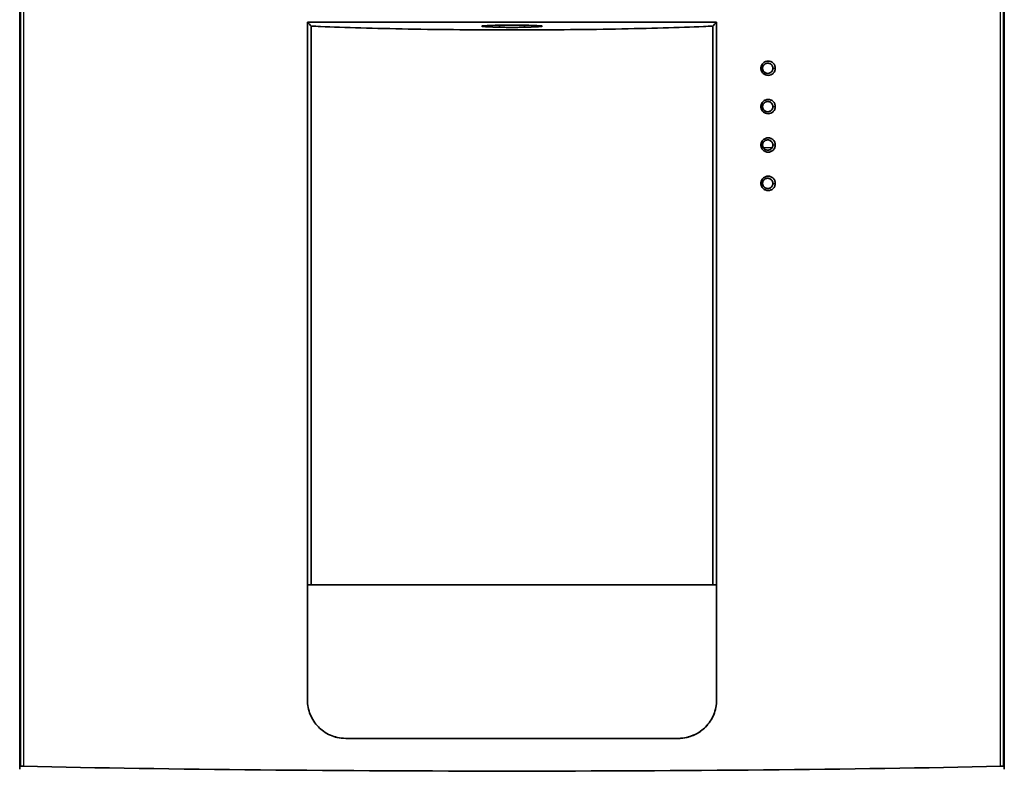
# Model space of a CAD drawing. Header units: millimetres. Extents: x 229 to 2676, y -623 to 1984.
# Tile 14 of 25: x 944 to 1329, y 1513 to 1805. Entities that reach past the tile are written whole.
import ezdxf

# ---------------------------------------------------------------- set-up
doc = ezdxf.new("R2010")
doc.units = ezdxf.units.MM
doc.header["$LTSCALE"] = 5
doc.layers.add('0_CWD_4', color=7, linetype='Continuous', lineweight=25)
doc.layers.add('0_CWD_Line_035', color=7, linetype='Continuous', lineweight=35)

msp = doc.modelspace()

# ---------------------------------------------------------------- linework, layer by layer
at = {"layer": '0_CWD_4'}
for p, q in [((944.13, 1963.53), (944.13, 1513.1)), ((944.55, 1512.68), (944.55, 1963.53)), ((945.5, 1963.53), (945.5, 1512.62)), ((1327.62, 1512.62), (1327.62, 1963.53)), ((1328.57, 1963.53), (1328.57, 1512.68)), ((1328.99, 1513.1), (1328.99, 1963.53)), ((1237.96, 1786.97), (1237.96, 1786.96)), ((1234.56, 1785.53), (1233.9, 1785.53)), ((1234.56, 1785.53), (1234.56, 1785.53)), ((1235.17, 1784.09), (1235.17, 1784.09)), ((1237.98, 1784.1), (1237.97, 1784.11)), ((1238.56, 1785.53), (1238.57, 1785.53)), ((1238.57, 1785.53), (1239.52, 1785.53)), ((1237.96, 1771.97), (1237.96, 1771.96)), ((1234.56, 1770.53), (1233.9, 1770.53)), ((1234.56, 1770.53), (1234.56, 1770.53)), ((1235.17, 1769.09), (1235.17, 1769.09)), ((1237.98, 1769.1), (1237.97, 1769.11)), ((1238.56, 1770.53), (1238.57, 1770.53)), ((1238.57, 1770.53), (1239.52, 1770.53)), ((1237.96, 1756.97), (1237.96, 1756.96)), ((1234.56, 1755.53), (1233.9, 1755.53)), ((1234.56, 1755.53), (1234.56, 1755.53)), ((1234.83, 1754.53), (1238.29, 1754.53)), ((1235.17, 1754.09), (1235.17, 1754.09)), ((1237.98, 1754.1), (1237.97, 1754.11)), ((1238.56, 1755.53), (1238.57, 1755.53)), ((1238.57, 1755.53), (1239.52, 1755.53)), ((1234.56, 1740.53), (1233.9, 1740.53)), ((1234.56, 1740.53), (1234.56, 1740.53)), ((1237.96, 1741.97), (1237.96, 1741.96)), ((1238.56, 1740.53), (1238.57, 1740.53)), ((1238.57, 1740.53), (1239.52, 1740.53)), ((1235.17, 1739.09), (1235.17, 1739.09)), ((1237.98, 1739.1), (1237.97, 1739.11))]:
    msp.add_line(p, q, dxfattribs=at)
at = {"layer": '0_CWD_Line_035'}
for p, q in [((944.13, 1513.11), (944.13, 1963.53)), ((1329, 1513.11), (1329, 1963.53)), ((944.06, 1511.53), (944.06, 1961.53)), ((1329.06, 1961.53), (1329.06, 1511.53)), ((1216.56, 1803.53), (1056.56, 1803.53)), ((1056.56, 1803.53), (1056.56, 1538.53)), ((1058.07, 1583.53), (1058.07, 1802.02)), ((1131.68, 1802.35), (1131.68, 1801.6)), ((1141.44, 1802.35), (1141.44, 1801.6)), ((1215.05, 1802.02), (1215.05, 1583.53)), ((1216.56, 1538.53), (1216.56, 1803.53)), ((1134.35, 1801.53), (1134.35, 1801.53)), ((1138.77, 1801.53), (1138.77, 1801.53)), ((1056.56, 1583.53), (1216.56, 1583.53)), ((1056.56, 1538.53), (1056.56, 1583.53)), ((1216.56, 1583.53), (1216.56, 1538.53)), ((944.13, 1513.1), (944.55, 1512.68)), ((1328.99, 1513.1), (1328.57, 1512.68))]:
    msp.add_line(p, q, dxfattribs=at)
for centre, major_axis, ratio, start_param, end_param in [((1136.56, 12030.32), (8760.39, -14182.21), 0.382077, 5.258568, 5.258714), ((1136.56, 12030.32), (-8760.39, -14182.21), 0.382077, 1.024472, 1.024617), ((945.13, 1513.11), (-1, 0), 0.034921, 0, 0.034948), ((1328, 1513.11), (-1, 0), 0.034921, 3.106644, 3.141593), ((946.55, 1512.68), (-2, 0), 0.034921, 0.034907, 1.018851), ((1136.56, 1523.46), (364.37, 0), 0.034921, 4.160444, 5.264334), ((1326.57, 1512.68), (-2, 0), 0.034921, 2.122742, 3.106686)]:
    msp.add_ellipse(centre, major_axis=major_axis, ratio=ratio, start_param=start_param, end_param=end_param, dxfattribs=at)
for points, knots in [([(1215.05, 1802.02), (1213.87, 1801.97), (1212.67, 1801.91), (1206.75, 1801.66), (1201.44, 1801.47), (1189.87, 1801.14), (1183.62, 1800.99), (1170.57, 1800.75), (1163.77, 1800.66), (1150.09, 1800.53), (1143.21, 1800.51), (1129.91, 1800.51), (1123.03, 1800.53), (1109.35, 1800.66), (1102.55, 1800.75), (1089.5, 1800.99), (1083.25, 1801.14), (1071.68, 1801.47), (1066.37, 1801.66), (1060.45, 1801.91), (1059.25, 1801.97), (1058.07, 1802.02)], [39.39896, 39.39896, 39.39896, 39.39896, 39.916238, 39.916238, 41.911338, 41.911338, 43.906439, 43.906439, 45.901539, 45.901539, 47.896639, 47.896639, 49.891739, 49.891739, 51.886839, 51.886839, 53.881939, 53.881939, 55.877039, 55.877039, 56.394317, 56.394317, 56.394317, 56.394317]), ([(1131.68, 1801.6), (1130.38, 1801.62), (1129.2, 1801.65), (1127.21, 1801.72), (1126.31, 1801.77), (1125.11, 1801.87), (1124.81, 1801.93), (1124.81, 1802.03), (1125.11, 1802.09), (1126.31, 1802.19), (1127.21, 1802.23), (1129.3, 1802.3), (1130.62, 1802.33), (1133.51, 1802.37), (1135.09, 1802.38), (1138.04, 1802.38), (1139.61, 1802.37), (1142.51, 1802.33), (1143.83, 1802.3), (1145.91, 1802.23), (1146.82, 1802.19), (1148.02, 1802.09), (1148.31, 1802.03), (1148.31, 1801.98), (1148.31, 1801.93), (1148.02, 1801.87), (1146.82, 1801.77), (1145.91, 1801.72), (1143.92, 1801.65), (1142.74, 1801.62), (1141.44, 1801.6)], [-4.830634, -4.830634, -4.830634, -4.830634, -4.4277, -4.4277, -3.984802, -3.984802, -3.541904, -3.541904, -3.09902, -3.09902, -2.656136, -2.656136, -2.213544, -2.213544, -1.770952, -1.770952, -1.32836, -1.32836, -0.885768, -0.885768, -0.442884, -0.442884, 0, 0, 0, 0.442898, 0.442898, 0.885795, 0.885795, 1.28873, 1.28873, 1.28873, 1.28873]), ([(1131.68, 1801.6), (1131.88, 1801.59), (1132.09, 1801.58), (1132.85, 1801.56), (1133.53, 1801.54), (1134.29, 1801.53), (1134.32, 1801.53), (1134.35, 1801.53)], [2.1641273, 2.1641273, 2.1641273, 2.1641273, 2.260957, 2.260957, 2.486962, 2.486962, 2.4956816, 2.4956816, 2.4956816, 2.4956816]), ([(1134.35, 1801.53), (1134.84, 1801.53), (1135.34, 1801.53), (1135.83, 1801.53), (1136.32, 1801.53), (1136.81, 1801.53), (1137.3, 1801.53), (1137.79, 1801.53), (1138.28, 1801.53), (1138.77, 1801.53)], [0, 0, 0, 0, 0.333333, 0.333333, 0.333333, 0.666667, 0.666667, 0.666667, 1, 1, 1, 1]), ([(1138.77, 1801.53), (1138.8, 1801.53), (1138.83, 1801.53), (1139.6, 1801.54), (1140.27, 1801.56), (1141.03, 1801.58), (1141.25, 1801.59), (1141.44, 1801.6)], [2.9302523, 2.9302523, 2.9302523, 2.9302523, 2.938972, 2.938972, 3.1649769, 3.1649769, 3.2618066, 3.2618066, 3.2618066, 3.2618066]), ([(1239.52, 1785.53), (1239.52, 1785.72), (1239.5, 1785.9), (1239.42, 1786.27), (1239.37, 1786.45), (1239.15, 1786.95), (1238.96, 1787.25), (1238.43, 1787.79), (1238.1, 1787.99), (1237.45, 1788.26), (1237.08, 1788.33), (1236.35, 1788.33), (1235.98, 1788.26), (1235.32, 1787.98), (1235, 1787.79), (1234.48, 1787.25), (1234.28, 1786.96), (1234.06, 1786.46), (1234, 1786.28), (1233.93, 1785.91), (1233.9, 1785.72), (1233.9, 1785.53)], [-0.9289351, -0.9289351, -0.9289351, -0.9289351, -0.8750692, -0.8750692, -0.8213569, -0.8213569, -0.7189959, -0.7189959, -0.6002314, -0.6002314, -0.4711284, -0.4711284, -0.342107, -0.342107, -0.2207206, -0.2207206, -0.1140814, -0.1140814, -0.0570949, -0.0570949, -0.000001, -0.000001, -0.000001, -0.000001]), ([(1237.96, 1786.97), (1237.86, 1787.07), (1237.74, 1787.16), (1237.47, 1787.32), (1237.32, 1787.39), (1236.89, 1787.52), (1236.61, 1787.55), (1236.2, 1787.5), (1236.06, 1787.47), (1235.69, 1787.35), (1235.47, 1787.22), (1235.08, 1786.9), (1234.92, 1786.71), (1234.72, 1786.34), (1234.66, 1786.19), (1234.58, 1785.86), (1234.56, 1785.69), (1234.56, 1785.53)], [-0.4929694, -0.4929694, -0.4929694, -0.4929694, -0.4473784, -0.4473784, -0.3925531, -0.3925531, -0.3032227, -0.3032227, -0.2573664, -0.2573664, -0.177857, -0.177857, -0.1006126, -0.1006126, -0.0504352, -0.0504352, -0.000001, -0.000001, -0.000001, -0.000001]), ([(1237.96, 1786.96), (1237.86, 1787.06), (1237.75, 1787.14), (1237.49, 1787.31), (1237.32, 1787.38), (1237.03, 1787.48), (1236.89, 1787.5), (1236.45, 1787.55), (1236.16, 1787.5), (1235.67, 1787.33), (1235.46, 1787.21), (1235.02, 1786.84), (1234.87, 1786.61), (1234.72, 1786.31), (1234.66, 1786.16), (1234.58, 1785.84), (1234.56, 1785.69), (1234.56, 1785.53)], [0.0000038, 0.0000038, 0.0000038, 0.0000038, 0.0436533, 0.0436533, 0.1025834, 0.1025834, 0.147586, 0.147586, 0.2518787, 0.2518787, 0.3443065, 0.3443065, 0.4677918, 0.4677918, 0.585158, 0.585158, 0.6974819, 0.6974819, 0.6974819, 0.6974819]), ([(1237.96, 1786.97), (1237.96, 1786.97), (1237.96, 1786.97), (1237.96, 1786.96), (1237.96, 1786.96), (1237.96, 1786.96), (1237.96, 1786.96), (1237.96, 1786.96), (1237.96, 1786.96), (1237.96, 1786.96), (1237.96, 1786.96), (1237.97, 1786.96), (1237.97, 1786.96), (1237.97, 1786.95), (1237.98, 1786.95), (1237.99, 1786.93), (1238, 1786.93), (1238.03, 1786.9), (1238.04, 1786.88), (1238.09, 1786.83), (1238.12, 1786.79), (1238.21, 1786.67), (1238.27, 1786.59), (1238.4, 1786.35), (1238.46, 1786.19), (1238.55, 1785.86), (1238.57, 1785.7), (1238.57, 1785.53)], [0.000002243, 0.000002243, 0.000002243, 0.000002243, 0.000005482, 0.000005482, 0.000007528, 0.000007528, 0.00001149, 0.00001149, 0.000019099, 0.000019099, 0.000035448, 0.000035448, 0.000079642, 0.000079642, 0.000183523, 0.000183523, 0.000367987, 0.000367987, 0.000724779, 0.000724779, 0.001435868, 0.001435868, 0.002833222, 0.002833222, 0.005277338, 0.005277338, 0.007617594, 0.007617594, 0.007617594, 0.007617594]), ([(1237.96, 1786.96), (1237.96, 1786.96), (1237.96, 1786.96), (1237.96, 1786.96), (1237.96, 1786.96), (1237.96, 1786.96), (1237.96, 1786.96), (1237.96, 1786.96), (1237.97, 1786.95), (1238, 1786.92), (1238.03, 1786.89), (1238.12, 1786.79), (1238.18, 1786.71), (1238.3, 1786.53), (1238.36, 1786.42), (1238.46, 1786.18), (1238.5, 1786.05), (1238.55, 1785.79), (1238.56, 1785.66), (1238.56, 1785.53)], [-0.1616992, -0.1616992, -0.1616992, -0.1616992, -0.1616626, -0.1616626, -0.1616251, -0.1616251, -0.1615518, -0.1615518, -0.1610357, -0.1610357, -0.1483871, -0.1483871, -0.1181478, -0.1181478, -0.0796698, -0.0796698, -0.0390269, -0.0390269, -0.000001, -0.000001, -0.000001, -0.000001]), ([(1233.9, 1785.53), (1233.9, 1785.34), (1233.93, 1785.15), (1234.01, 1784.77), (1234.06, 1784.59), (1234.28, 1784.1), (1234.48, 1783.8), (1235, 1783.26), (1235.33, 1783.07), (1235.98, 1782.8), (1236.35, 1782.72), (1237.08, 1782.72), (1237.45, 1782.8), (1238.1, 1783.07), (1238.43, 1783.27), (1238.95, 1783.81), (1239.15, 1784.1), (1239.36, 1784.6), (1239.42, 1784.78), (1239.5, 1785.15), (1239.52, 1785.34), (1239.52, 1785.53)], [-0.9601849, -0.9601849, -0.9601849, -0.9601849, -0.9028596, -0.9028596, -0.8455817, -0.8455817, -0.7390018, -0.7390018, -0.615488, -0.615488, -0.479782, -0.479782, -0.3441517, -0.3441517, -0.2203731, -0.2203731, -0.1132287, -0.1132287, -0.0566588, -0.0566588, -0.000001, -0.000001, -0.000001, -0.000001]), ([(1235.17, 1784.09), (1235.16, 1784.1), (1235.16, 1784.1), (1235.14, 1784.12), (1235.14, 1784.12), (1235.12, 1784.14), (1235.11, 1784.15), (1235.08, 1784.19), (1235.05, 1784.21), (1234.99, 1784.29), (1234.95, 1784.34), (1234.83, 1784.51), (1234.77, 1784.63), (1234.67, 1784.88), (1234.63, 1785), (1234.58, 1785.26), (1234.56, 1785.39), (1234.56, 1785.53)], [0.0000055, 0.0000055, 0.0000055, 0.0000055, 0.0020149, 0.0020149, 0.0037952, 0.0037952, 0.007418, 0.007418, 0.0146202, 0.0146202, 0.0289912, 0.0289912, 0.0575608, 0.0575608, 0.0851178, 0.0851178, 0.1125499, 0.1125499, 0.1125499, 0.1125499]), ([(1235.17, 1784.09), (1235.16, 1784.09), (1235.16, 1784.09), (1235.16, 1784.1), (1235.15, 1784.1), (1235.15, 1784.11), (1235.14, 1784.11), (1235.13, 1784.12), (1235.12, 1784.13), (1235.1, 1784.16), (1235.08, 1784.18), (1235.03, 1784.24), (1235, 1784.27), (1234.9, 1784.4), (1234.85, 1784.48), (1234.72, 1784.72), (1234.66, 1784.87), (1234.58, 1785.19), (1234.56, 1785.36), (1234.56, 1785.53)], [-0.162645, -0.162645, -0.162645, -0.162645, -0.1614451, -0.1614451, -0.1605883, -0.1605883, -0.1586058, -0.1586058, -0.1547066, -0.1547066, -0.1469581, -0.1469581, -0.1314035, -0.1314035, -0.1003359, -0.1003359, -0.0499632, -0.0499632, -0.000001, -0.000001, -0.000001, -0.000001]), ([(1235.17, 1784.09), (1235.28, 1783.98), (1235.41, 1783.88), (1235.68, 1783.73), (1235.82, 1783.66), (1236.25, 1783.53), (1236.54, 1783.51), (1236.93, 1783.56), (1237.04, 1783.58), (1237.3, 1783.66), (1237.45, 1783.73), (1237.66, 1783.85), (1237.72, 1783.9), (1237.82, 1783.97), (1237.85, 1784), (1237.9, 1784.04), (1237.91, 1784.05), (1237.95, 1784.08), (1237.96, 1784.1), (1237.97, 1784.11)], [-0.1551599, -0.1551599, -0.1551599, -0.1551599, -0.1323191, -0.1323191, -0.1090967, -0.1090967, -0.065601, -0.065601, -0.049339, -0.049339, -0.0250977, -0.0250977, -0.0130603, -0.0130603, -0.0070569, -0.0070569, -0.0040457, -0.0040457, -0.0000008, -0.0000008, -0.0000008, -0.0000008]), ([(1237.98, 1784.1), (1237.97, 1784.1), (1237.97, 1784.1), (1237.97, 1784.09), (1237.92, 1784.05), (1237.9, 1784.03), (1237.87, 1784.01), (1237.84, 1783.98), (1237.8, 1783.94), (1237.75, 1783.91), (1237.71, 1783.88), (1237.66, 1783.85), (1237.61, 1783.82), (1237.56, 1783.79), (1237.51, 1783.76), (1237.45, 1783.73), (1237.39, 1783.7), (1237.33, 1783.67), (1237.26, 1783.65), (1237.2, 1783.62), (1237.13, 1783.6), (1237.05, 1783.58), (1236.97, 1783.56), (1236.89, 1783.55), (1236.8, 1783.54), (1236.73, 1783.53), (1236.65, 1783.52), (1236.57, 1783.52), (1236.55, 1783.52), (1236.54, 1783.52), (1236.53, 1783.52), (1236.43, 1783.52), (1236.32, 1783.53), (1236.21, 1783.55), (1236.1, 1783.57), (1235.99, 1783.6), (1235.87, 1783.65), (1235.75, 1783.69), (1235.63, 1783.75), (1235.5, 1783.82), (1235.38, 1783.9), (1235.27, 1783.99), (1235.17, 1784.09)], [0, 0, 0, 0, 0.0045738, 0.0045738, 0.0045738, 0.0833333, 0.0833333, 0.0833333, 0.1666667, 0.1666667, 0.1666667, 0.25, 0.25, 0.25, 0.3333333, 0.3333333, 0.3333333, 0.4166667, 0.4166667, 0.4166667, 0.5, 0.5, 0.5, 0.5833333, 0.5833333, 0.5833333, 0.6551553, 0.6551553, 0.6551553, 0.6666667, 0.6666667, 0.6666667, 0.75, 0.75, 0.75, 0.8333333, 0.8333333, 0.8333333, 0.9166667, 0.9166667, 0.9166667, 0.9999994, 0.9999994, 0.9999994, 0.9999994]), ([(1238.56, 1785.53), (1238.56, 1785.36), (1238.52, 1785.01), (1238.32, 1784.52), (1238.1, 1784.23), (1237.97, 1784.11)], [0, 0, 0, 0, 0.3333333, 0.6666667, 0.9999941, 0.9999941, 0.9999941, 0.9999941]), ([(1238.57, 1785.53), (1238.57, 1785.4), (1238.56, 1785.27), (1238.51, 1785.02), (1238.47, 1784.89), (1238.37, 1784.65), (1238.31, 1784.53), (1238.16, 1784.3), (1238.07, 1784.2), (1237.98, 1784.1)], [-0.1611352, -0.1611352, -0.1611352, -0.1611352, -0.1223797, -0.1223797, -0.0835108, -0.0835108, -0.0418224, -0.0418224, -0.0000015, -0.0000015, -0.0000015, -0.0000015]), ([(1239.52, 1770.53), (1239.52, 1770.72), (1239.5, 1770.9), (1239.42, 1771.27), (1239.37, 1771.45), (1239.15, 1771.95), (1238.96, 1772.25), (1238.43, 1772.79), (1238.1, 1772.99), (1237.45, 1773.26), (1237.08, 1773.33), (1236.35, 1773.33), (1235.98, 1773.26), (1235.32, 1772.98), (1235, 1772.79), (1234.48, 1772.25), (1234.28, 1771.96), (1234.06, 1771.46), (1234, 1771.28), (1233.93, 1770.91), (1233.9, 1770.72), (1233.9, 1770.53)], [-0.9289349, -0.9289349, -0.9289349, -0.9289349, -0.8750691, -0.8750691, -0.8213569, -0.8213569, -0.7189959, -0.7189959, -0.6002314, -0.6002314, -0.4711284, -0.4711284, -0.342107, -0.342107, -0.2207206, -0.2207206, -0.1140814, -0.1140814, -0.0570949, -0.0570949, -0.000001, -0.000001, -0.000001, -0.000001]), ([(1237.96, 1771.97), (1237.86, 1772.07), (1237.74, 1772.16), (1237.47, 1772.32), (1237.32, 1772.39), (1236.89, 1772.52), (1236.61, 1772.55), (1236.2, 1772.5), (1236.06, 1772.47), (1235.69, 1772.35), (1235.47, 1772.22), (1235.08, 1771.9), (1234.92, 1771.71), (1234.72, 1771.34), (1234.66, 1771.19), (1234.58, 1770.86), (1234.56, 1770.69), (1234.56, 1770.53)], [-0.4929694, -0.4929694, -0.4929694, -0.4929694, -0.4473784, -0.4473784, -0.3925531, -0.3925531, -0.3032227, -0.3032227, -0.2573664, -0.2573664, -0.177857, -0.177857, -0.1006126, -0.1006126, -0.0504352, -0.0504352, -0.000001, -0.000001, -0.000001, -0.000001]), ([(1237.96, 1771.96), (1237.86, 1772.06), (1237.75, 1772.14), (1237.49, 1772.31), (1237.32, 1772.38), (1237.03, 1772.48), (1236.89, 1772.5), (1236.45, 1772.55), (1236.16, 1772.5), (1235.67, 1772.33), (1235.46, 1772.21), (1235.02, 1771.84), (1234.87, 1771.61), (1234.72, 1771.31), (1234.66, 1771.16), (1234.58, 1770.84), (1234.56, 1770.69), (1234.56, 1770.53)], [0.0000038, 0.0000038, 0.0000038, 0.0000038, 0.0436533, 0.0436533, 0.1025834, 0.1025834, 0.1475861, 0.1475861, 0.2518788, 0.2518788, 0.3443067, 0.3443067, 0.4677921, 0.4677921, 0.5851585, 0.5851585, 0.6974824, 0.6974824, 0.6974824, 0.6974824]), ([(1237.96, 1771.97), (1237.96, 1771.97), (1237.96, 1771.96), (1237.96, 1771.96), (1237.96, 1771.96), (1237.97, 1771.96), (1237.97, 1771.96), (1237.98, 1771.95), (1237.98, 1771.95), (1237.99, 1771.93), (1238, 1771.92), (1238.03, 1771.9), (1238.04, 1771.88), (1238.09, 1771.83), (1238.12, 1771.79), (1238.21, 1771.67), (1238.27, 1771.59), (1238.4, 1771.35), (1238.46, 1771.19), (1238.55, 1770.86), (1238.57, 1770.7), (1238.57, 1770.53)], [0.0000043, 0.0000043, 0.0000043, 0.0000043, 0.0000909, 0.0000909, 0.0001765, 0.0001765, 0.0017369, 0.0017369, 0.0051936, 0.0051936, 0.0112876, 0.0112876, 0.0236565, 0.0236565, 0.0483102, 0.0483102, 0.09678, 0.09678, 0.1815566, 0.1815566, 0.2627283, 0.2627283, 0.2627283, 0.2627283]), ([(1237.96, 1771.96), (1237.96, 1771.96), (1237.96, 1771.96), (1237.96, 1771.95), (1237.96, 1771.95), (1237.97, 1771.94), (1237.98, 1771.94), (1238.04, 1771.87), (1238.14, 1771.77), (1238.3, 1771.53), (1238.36, 1771.42), (1238.46, 1771.18), (1238.5, 1771.05), (1238.55, 1770.79), (1238.56, 1770.66), (1238.56, 1770.53)], [-0.1802262, -0.1802262, -0.1802262, -0.1802262, -0.1779713, -0.1779713, -0.1756637, -0.1756637, -0.1709436, -0.1709436, -0.1182977, -0.1182977, -0.0796698, -0.0796698, -0.0390269, -0.0390269, -0.000001, -0.000001, -0.000001, -0.000001]), ([(1233.9, 1770.53), (1233.9, 1770.34), (1233.93, 1770.15), (1234.01, 1769.77), (1234.06, 1769.59), (1234.28, 1769.1), (1234.48, 1768.8), (1235, 1768.26), (1235.33, 1768.07), (1235.98, 1767.8), (1236.35, 1767.72), (1237.08, 1767.72), (1237.45, 1767.8), (1238.1, 1768.07), (1238.43, 1768.27), (1238.95, 1768.81), (1239.15, 1769.1), (1239.36, 1769.6), (1239.42, 1769.78), (1239.5, 1770.15), (1239.52, 1770.34), (1239.52, 1770.53)], [-0.9601849, -0.9601849, -0.9601849, -0.9601849, -0.9028596, -0.9028596, -0.8455817, -0.8455817, -0.7390018, -0.7390018, -0.615488, -0.615488, -0.479782, -0.479782, -0.3441517, -0.3441517, -0.2203731, -0.2203731, -0.1132287, -0.1132287, -0.0566588, -0.0566588, -0.000001, -0.000001, -0.000001, -0.000001]), ([(1235.17, 1769.09), (1235.16, 1769.1), (1235.16, 1769.1), (1235.14, 1769.12), (1235.14, 1769.12), (1235.12, 1769.14), (1235.11, 1769.15), (1235.08, 1769.19), (1235.05, 1769.21), (1234.99, 1769.29), (1234.95, 1769.34), (1234.83, 1769.51), (1234.77, 1769.63), (1234.67, 1769.88), (1234.63, 1770), (1234.58, 1770.26), (1234.56, 1770.39), (1234.56, 1770.53)], [0.0000055, 0.0000055, 0.0000055, 0.0000055, 0.0020149, 0.0020149, 0.0037952, 0.0037952, 0.007418, 0.007418, 0.0146202, 0.0146202, 0.0289912, 0.0289912, 0.0575608, 0.0575608, 0.0851178, 0.0851178, 0.1125499, 0.1125499, 0.1125499, 0.1125499]), ([(1235.17, 1769.09), (1235.16, 1769.09), (1235.16, 1769.09), (1235.16, 1769.1), (1235.15, 1769.1), (1235.15, 1769.11), (1235.14, 1769.11), (1235.13, 1769.12), (1235.12, 1769.13), (1235.1, 1769.16), (1235.08, 1769.18), (1235.03, 1769.24), (1235, 1769.27), (1234.9, 1769.4), (1234.85, 1769.48), (1234.72, 1769.72), (1234.66, 1769.87), (1234.58, 1770.19), (1234.56, 1770.36), (1234.56, 1770.53)], [-0.162645, -0.162645, -0.162645, -0.162645, -0.1614451, -0.1614451, -0.1605883, -0.1605883, -0.1586058, -0.1586058, -0.1547066, -0.1547066, -0.1469581, -0.1469581, -0.1314035, -0.1314035, -0.1003359, -0.1003359, -0.0499632, -0.0499632, -0.000001, -0.000001, -0.000001, -0.000001]), ([(1235.17, 1769.09), (1235.28, 1768.98), (1235.41, 1768.88), (1235.68, 1768.73), (1235.82, 1768.66), (1236.25, 1768.53), (1236.54, 1768.51), (1236.93, 1768.56), (1237.04, 1768.58), (1237.3, 1768.66), (1237.45, 1768.73), (1237.66, 1768.85), (1237.72, 1768.9), (1237.82, 1768.97), (1237.85, 1769), (1237.9, 1769.04), (1237.91, 1769.05), (1237.95, 1769.08), (1237.96, 1769.1), (1237.97, 1769.11)], [-0.1551598, -0.1551598, -0.1551598, -0.1551598, -0.1323191, -0.1323191, -0.1090967, -0.1090967, -0.065601, -0.065601, -0.049339, -0.049339, -0.0250977, -0.0250977, -0.0130603, -0.0130603, -0.0070569, -0.0070569, -0.0040457, -0.0040457, -0.0000008, -0.0000008, -0.0000008, -0.0000008]), ([(1237.98, 1769.1), (1237.97, 1769.1), (1237.97, 1769.1), (1237.97, 1769.09), (1237.92, 1769.05), (1237.9, 1769.03), (1237.87, 1769.01), (1237.84, 1768.98), (1237.8, 1768.94), (1237.75, 1768.91), (1237.71, 1768.88), (1237.66, 1768.85), (1237.61, 1768.82), (1237.56, 1768.79), (1237.51, 1768.76), (1237.45, 1768.73), (1237.39, 1768.7), (1237.33, 1768.67), (1237.26, 1768.65), (1237.2, 1768.62), (1237.13, 1768.6), (1237.05, 1768.58), (1236.97, 1768.56), (1236.89, 1768.55), (1236.8, 1768.54), (1236.73, 1768.53), (1236.65, 1768.52), (1236.57, 1768.52), (1236.55, 1768.52), (1236.54, 1768.52), (1236.53, 1768.52), (1236.43, 1768.52), (1236.32, 1768.53), (1236.21, 1768.55), (1236.1, 1768.57), (1235.99, 1768.6), (1235.87, 1768.65), (1235.75, 1768.69), (1235.63, 1768.75), (1235.5, 1768.82), (1235.38, 1768.9), (1235.27, 1768.99), (1235.17, 1769.09)], [0, 0, 0, 0, 0.0045738, 0.0045738, 0.0045738, 0.0833333, 0.0833333, 0.0833333, 0.1666667, 0.1666667, 0.1666667, 0.25, 0.25, 0.25, 0.3333333, 0.3333333, 0.3333333, 0.4166667, 0.4166667, 0.4166667, 0.5, 0.5, 0.5, 0.5833333, 0.5833333, 0.5833333, 0.6551553, 0.6551553, 0.6551553, 0.6666667, 0.6666667, 0.6666667, 0.75, 0.75, 0.75, 0.8333333, 0.8333333, 0.8333333, 0.9166667, 0.9166667, 0.9166667, 0.9999994, 0.9999994, 0.9999994, 0.9999994]), ([(1238.56, 1770.53), (1238.56, 1770.36), (1238.52, 1770.01), (1238.32, 1769.52), (1238.1, 1769.23), (1237.97, 1769.11)], [0, 0, 0, 0, 0.3333333, 0.6666667, 0.9999941, 0.9999941, 0.9999941, 0.9999941]), ([(1238.57, 1770.53), (1238.57, 1770.4), (1238.56, 1770.27), (1238.51, 1770.02), (1238.47, 1769.89), (1238.37, 1769.65), (1238.31, 1769.53), (1238.16, 1769.3), (1238.07, 1769.2), (1237.98, 1769.1)], [-0.1611347, -0.1611347, -0.1611347, -0.1611347, -0.1223793, -0.1223793, -0.0835106, -0.0835106, -0.0418223, -0.0418223, -0.0000015, -0.0000015, -0.0000015, -0.0000015]), ([(1239.52, 1755.53), (1239.52, 1755.72), (1239.5, 1755.9), (1239.42, 1756.27), (1239.37, 1756.45), (1239.15, 1756.95), (1238.96, 1757.25), (1238.43, 1757.79), (1238.1, 1757.99), (1237.45, 1758.26), (1237.08, 1758.33), (1236.35, 1758.33), (1235.98, 1758.26), (1235.32, 1757.98), (1235, 1757.79), (1234.48, 1757.25), (1234.28, 1756.96), (1234.06, 1756.46), (1234, 1756.28), (1233.93, 1755.91), (1233.9, 1755.72), (1233.9, 1755.53)], [-0.9289346, -0.9289346, -0.9289346, -0.9289346, -0.8750691, -0.8750691, -0.8213569, -0.8213569, -0.7189959, -0.7189959, -0.6002313, -0.6002313, -0.4711283, -0.4711283, -0.342107, -0.342107, -0.2207206, -0.2207206, -0.1140814, -0.1140814, -0.0570949, -0.0570949, -0.000001, -0.000001, -0.000001, -0.000001]), ([(1237.96, 1756.97), (1237.86, 1757.07), (1237.74, 1757.16), (1237.47, 1757.32), (1237.32, 1757.39), (1236.89, 1757.52), (1236.61, 1757.55), (1236.2, 1757.5), (1236.06, 1757.47), (1235.69, 1757.35), (1235.47, 1757.22), (1235.08, 1756.9), (1234.92, 1756.71), (1234.72, 1756.34), (1234.66, 1756.19), (1234.58, 1755.86), (1234.56, 1755.69), (1234.56, 1755.53)], [-0.4929694, -0.4929694, -0.4929694, -0.4929694, -0.4473784, -0.4473784, -0.3925531, -0.3925531, -0.3032227, -0.3032227, -0.2573664, -0.2573664, -0.177857, -0.177857, -0.1006126, -0.1006126, -0.0504352, -0.0504352, -0.000001, -0.000001, -0.000001, -0.000001]), ([(1237.96, 1756.96), (1237.86, 1757.06), (1237.75, 1757.14), (1237.49, 1757.31), (1237.32, 1757.38), (1237.03, 1757.48), (1236.89, 1757.5), (1236.45, 1757.55), (1236.16, 1757.5), (1235.67, 1757.33), (1235.46, 1757.21), (1235.02, 1756.84), (1234.87, 1756.61), (1234.72, 1756.31), (1234.66, 1756.16), (1234.58, 1755.84), (1234.56, 1755.69), (1234.56, 1755.53)], [0.0000038, 0.0000038, 0.0000038, 0.0000038, 0.0436533, 0.0436533, 0.1025833, 0.1025833, 0.1475859, 0.1475859, 0.2518784, 0.2518784, 0.3443061, 0.3443061, 0.4677913, 0.4677913, 0.5851574, 0.5851574, 0.6974811, 0.6974811, 0.6974811, 0.6974811]), ([(1237.96, 1756.97), (1237.96, 1756.97), (1237.96, 1756.97), (1237.96, 1756.96), (1237.96, 1756.96), (1237.96, 1756.96), (1237.96, 1756.96), (1237.97, 1756.96), (1237.97, 1756.96), (1237.97, 1756.96), (1237.97, 1756.95), (1237.98, 1756.95), (1237.98, 1756.94), (1238, 1756.93), (1238, 1756.92), (1238.03, 1756.9), (1238.05, 1756.88), (1238.09, 1756.82), (1238.12, 1756.79), (1238.21, 1756.67), (1238.27, 1756.59), (1238.4, 1756.36), (1238.46, 1756.2), (1238.55, 1755.87), (1238.57, 1755.7), (1238.57, 1755.53)], [-0.1627604, -0.1627604, -0.1627604, -0.1627604, -0.1627022, -0.1627022, -0.1625422, -0.1625422, -0.1623029, -0.1623029, -0.16187, -0.16187, -0.1609962, -0.1609962, -0.1590546, -0.1590546, -0.1552612, -0.1552612, -0.1477623, -0.1477623, -0.1328028, -0.1328028, -0.1027952, -0.1027952, -0.0512777, -0.0512777, -0.000001, -0.000001, -0.000001, -0.000001]), ([(1237.96, 1756.96), (1237.96, 1756.96), (1237.96, 1756.96), (1237.96, 1756.95), (1237.96, 1756.95), (1237.97, 1756.95), (1237.97, 1756.95), (1237.98, 1756.94), (1237.99, 1756.93), (1238, 1756.91), (1238.01, 1756.9), (1238.05, 1756.86), (1238.07, 1756.84), (1238.14, 1756.76), (1238.18, 1756.71), (1238.29, 1756.54), (1238.35, 1756.42), (1238.46, 1756.18), (1238.5, 1756.05), (1238.55, 1755.79), (1238.56, 1755.66), (1238.56, 1755.53)], [0.000001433, 0.000001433, 0.000001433, 0.000001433, 0.000061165, 0.000061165, 0.000094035, 0.000094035, 0.000152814, 0.000152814, 0.00026573, 0.00026573, 0.000506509, 0.000506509, 0.000980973, 0.000980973, 0.001929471, 0.001929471, 0.003813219, 0.003813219, 0.005624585, 0.005624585, 0.007430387, 0.007430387, 0.007430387, 0.007430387]), ([(1233.9, 1755.53), (1233.9, 1755.34), (1233.93, 1755.15), (1234.01, 1754.77), (1234.06, 1754.59), (1234.28, 1754.1), (1234.48, 1753.8), (1235, 1753.26), (1235.33, 1753.07), (1235.98, 1752.8), (1236.35, 1752.72), (1237.08, 1752.72), (1237.45, 1752.8), (1238.1, 1753.07), (1238.43, 1753.27), (1238.95, 1753.81), (1239.15, 1754.1), (1239.36, 1754.6), (1239.42, 1754.78), (1239.5, 1755.15), (1239.52, 1755.34), (1239.52, 1755.53)], [-0.9601849, -0.9601849, -0.9601849, -0.9601849, -0.9028596, -0.9028596, -0.8455817, -0.8455817, -0.7390018, -0.7390018, -0.615488, -0.615488, -0.479782, -0.479782, -0.3441517, -0.3441517, -0.2203731, -0.2203731, -0.1132287, -0.1132287, -0.0566588, -0.0566588, -0.000001, -0.000001, -0.000001, -0.000001]), ([(1235.17, 1754.09), (1235.16, 1754.1), (1235.16, 1754.1), (1235.14, 1754.12), (1235.14, 1754.12), (1235.12, 1754.14), (1235.11, 1754.15), (1235.08, 1754.19), (1235.05, 1754.21), (1234.99, 1754.29), (1234.95, 1754.34), (1234.83, 1754.51), (1234.77, 1754.63), (1234.67, 1754.88), (1234.63, 1755), (1234.58, 1755.26), (1234.56, 1755.39), (1234.56, 1755.53)], [0.0000055, 0.0000055, 0.0000055, 0.0000055, 0.0020149, 0.0020149, 0.0037952, 0.0037952, 0.007418, 0.007418, 0.0146202, 0.0146202, 0.0289912, 0.0289912, 0.0575608, 0.0575608, 0.0851178, 0.0851178, 0.1125499, 0.1125499, 0.1125499, 0.1125499]), ([(1235.17, 1754.09), (1235.16, 1754.09), (1235.16, 1754.09), (1235.16, 1754.1), (1235.15, 1754.1), (1235.15, 1754.11), (1235.14, 1754.11), (1235.13, 1754.12), (1235.12, 1754.13), (1235.1, 1754.16), (1235.08, 1754.18), (1235.03, 1754.24), (1235, 1754.27), (1234.9, 1754.4), (1234.85, 1754.48), (1234.72, 1754.72), (1234.66, 1754.87), (1234.58, 1755.19), (1234.56, 1755.36), (1234.56, 1755.53)], [-0.162645, -0.162645, -0.162645, -0.162645, -0.1614451, -0.1614451, -0.1605883, -0.1605883, -0.1586058, -0.1586058, -0.1547066, -0.1547066, -0.1469581, -0.1469581, -0.1314035, -0.1314035, -0.1003359, -0.1003359, -0.0499632, -0.0499632, -0.000001, -0.000001, -0.000001, -0.000001]), ([(1235.17, 1754.09), (1235.28, 1753.98), (1235.41, 1753.88), (1235.68, 1753.73), (1235.82, 1753.66), (1236.25, 1753.53), (1236.54, 1753.51), (1236.93, 1753.56), (1237.04, 1753.58), (1237.3, 1753.66), (1237.45, 1753.73), (1237.66, 1753.85), (1237.72, 1753.9), (1237.82, 1753.97), (1237.85, 1754), (1237.9, 1754.04), (1237.91, 1754.05), (1237.95, 1754.08), (1237.96, 1754.1), (1237.97, 1754.11)], [-0.1551599, -0.1551599, -0.1551599, -0.1551599, -0.1323191, -0.1323191, -0.1090967, -0.1090967, -0.065601, -0.065601, -0.049339, -0.049339, -0.0250977, -0.0250977, -0.0130603, -0.0130603, -0.0070569, -0.0070569, -0.0040457, -0.0040457, -0.0000008, -0.0000008, -0.0000008, -0.0000008]), ([(1237.98, 1754.1), (1237.97, 1754.1), (1237.97, 1754.1), (1237.97, 1754.09), (1237.92, 1754.05), (1237.9, 1754.03), (1237.87, 1754.01), (1237.84, 1753.98), (1237.8, 1753.94), (1237.75, 1753.91), (1237.71, 1753.88), (1237.66, 1753.85), (1237.61, 1753.82), (1237.56, 1753.79), (1237.51, 1753.76), (1237.45, 1753.73), (1237.39, 1753.7), (1237.33, 1753.67), (1237.26, 1753.65), (1237.2, 1753.62), (1237.13, 1753.6), (1237.05, 1753.58), (1236.97, 1753.56), (1236.89, 1753.55), (1236.8, 1753.54), (1236.73, 1753.53), (1236.65, 1753.52), (1236.57, 1753.52), (1236.55, 1753.52), (1236.54, 1753.52), (1236.53, 1753.52), (1236.43, 1753.52), (1236.32, 1753.53), (1236.21, 1753.55), (1236.1, 1753.57), (1235.99, 1753.6), (1235.87, 1753.65), (1235.75, 1753.69), (1235.63, 1753.75), (1235.5, 1753.82), (1235.38, 1753.9), (1235.27, 1753.99), (1235.17, 1754.09)], [0, 0, 0, 0, 0.0045738, 0.0045738, 0.0045738, 0.0833333, 0.0833333, 0.0833333, 0.1666667, 0.1666667, 0.1666667, 0.25, 0.25, 0.25, 0.3333333, 0.3333333, 0.3333333, 0.4166667, 0.4166667, 0.4166667, 0.5, 0.5, 0.5, 0.5833333, 0.5833333, 0.5833333, 0.6551553, 0.6551553, 0.6551553, 0.6666667, 0.6666667, 0.6666667, 0.75, 0.75, 0.75, 0.8333333, 0.8333333, 0.8333333, 0.9166667, 0.9166667, 0.9166667, 0.9999994, 0.9999994, 0.9999994, 0.9999994]), ([(1238.56, 1755.53), (1238.56, 1755.36), (1238.52, 1755.01), (1238.32, 1754.52), (1238.1, 1754.23), (1237.97, 1754.11)], [0, 0, 0, 0, 0.3333333, 0.6666667, 0.9999941, 0.9999941, 0.9999941, 0.9999941]), ([(1238.57, 1755.53), (1238.57, 1755.4), (1238.56, 1755.27), (1238.51, 1755.02), (1238.47, 1754.89), (1238.37, 1754.65), (1238.31, 1754.53), (1238.16, 1754.3), (1238.07, 1754.2), (1237.98, 1754.1)], [-0.1611356, -0.1611356, -0.1611356, -0.1611356, -0.12238, -0.12238, -0.083511, -0.083511, -0.0418225, -0.0418225, -0.0000015, -0.0000015, -0.0000015, -0.0000015]), ([(1239.52, 1740.53), (1239.52, 1740.72), (1239.5, 1740.9), (1239.42, 1741.27), (1239.37, 1741.45), (1239.15, 1741.95), (1238.96, 1742.25), (1238.43, 1742.79), (1238.1, 1742.99), (1237.45, 1743.26), (1237.08, 1743.33), (1236.35, 1743.33), (1235.98, 1743.26), (1235.32, 1742.98), (1235, 1742.79), (1234.48, 1742.25), (1234.28, 1741.96), (1234.06, 1741.46), (1234, 1741.28), (1233.93, 1740.91), (1233.9, 1740.72), (1233.9, 1740.53)], [-0.9289347, -0.9289347, -0.9289347, -0.9289347, -0.8750691, -0.8750691, -0.8213569, -0.8213569, -0.7189959, -0.7189959, -0.6002313, -0.6002313, -0.4711284, -0.4711284, -0.342107, -0.342107, -0.2207206, -0.2207206, -0.1140814, -0.1140814, -0.0570949, -0.0570949, -0.000001, -0.000001, -0.000001, -0.000001]), ([(1233.9, 1740.53), (1233.9, 1740.34), (1233.93, 1740.15), (1234.01, 1739.77), (1234.06, 1739.59), (1234.28, 1739.1), (1234.48, 1738.8), (1235, 1738.26), (1235.33, 1738.07), (1235.98, 1737.8), (1236.35, 1737.72), (1237.08, 1737.72), (1237.45, 1737.8), (1238.1, 1738.07), (1238.43, 1738.27), (1238.95, 1738.81), (1239.15, 1739.1), (1239.36, 1739.6), (1239.42, 1739.78), (1239.5, 1740.15), (1239.52, 1740.34), (1239.52, 1740.53)], [-0.9601849, -0.9601849, -0.9601849, -0.9601849, -0.9028596, -0.9028596, -0.8455817, -0.8455817, -0.7390018, -0.7390018, -0.615488, -0.615488, -0.479782, -0.479782, -0.3441517, -0.3441517, -0.2203731, -0.2203731, -0.1132287, -0.1132287, -0.0566588, -0.0566588, -0.000001, -0.000001, -0.000001, -0.000001]), ([(1237.96, 1741.97), (1237.86, 1742.07), (1237.74, 1742.16), (1237.47, 1742.32), (1237.32, 1742.39), (1236.89, 1742.52), (1236.61, 1742.55), (1236.2, 1742.5), (1236.06, 1742.47), (1235.69, 1742.35), (1235.47, 1742.22), (1235.08, 1741.9), (1234.92, 1741.71), (1234.72, 1741.34), (1234.66, 1741.19), (1234.58, 1740.86), (1234.56, 1740.69), (1234.56, 1740.53)], [-0.4929694, -0.4929694, -0.4929694, -0.4929694, -0.4473784, -0.4473784, -0.3925531, -0.3925531, -0.3032227, -0.3032227, -0.2573664, -0.2573664, -0.177857, -0.177857, -0.1006126, -0.1006126, -0.0504352, -0.0504352, -0.000001, -0.000001, -0.000001, -0.000001]), ([(1237.96, 1741.96), (1237.86, 1742.06), (1237.75, 1742.14), (1237.49, 1742.31), (1237.32, 1742.38), (1237.03, 1742.48), (1236.89, 1742.5), (1236.45, 1742.55), (1236.16, 1742.5), (1235.67, 1742.33), (1235.46, 1742.21), (1235.02, 1741.84), (1234.87, 1741.61), (1234.72, 1741.31), (1234.66, 1741.16), (1234.58, 1740.84), (1234.56, 1740.69), (1234.56, 1740.53)], [0.0000038, 0.0000038, 0.0000038, 0.0000038, 0.0436532, 0.0436532, 0.102583, 0.102583, 0.1475855, 0.1475855, 0.2518777, 0.2518777, 0.3443051, 0.3443051, 0.4677899, 0.4677899, 0.5851556, 0.5851556, 0.697479, 0.697479, 0.697479, 0.697479]), ([(1235.17, 1739.09), (1235.16, 1739.1), (1235.16, 1739.1), (1235.14, 1739.12), (1235.14, 1739.12), (1235.12, 1739.14), (1235.11, 1739.15), (1235.08, 1739.19), (1235.05, 1739.21), (1234.99, 1739.29), (1234.95, 1739.34), (1234.83, 1739.51), (1234.77, 1739.63), (1234.67, 1739.88), (1234.63, 1740), (1234.58, 1740.26), (1234.56, 1740.39), (1234.56, 1740.53)], [0.0000055, 0.0000055, 0.0000055, 0.0000055, 0.0020149, 0.0020149, 0.0037952, 0.0037952, 0.007418, 0.007418, 0.0146202, 0.0146202, 0.0289912, 0.0289912, 0.0575608, 0.0575608, 0.0851178, 0.0851178, 0.1125499, 0.1125499, 0.1125499, 0.1125499]), ([(1235.17, 1739.09), (1235.16, 1739.09), (1235.16, 1739.09), (1235.16, 1739.1), (1235.15, 1739.1), (1235.15, 1739.11), (1235.14, 1739.11), (1235.13, 1739.12), (1235.12, 1739.13), (1235.1, 1739.16), (1235.08, 1739.18), (1235.03, 1739.24), (1235, 1739.27), (1234.9, 1739.4), (1234.85, 1739.48), (1234.72, 1739.72), (1234.66, 1739.87), (1234.58, 1740.19), (1234.56, 1740.36), (1234.56, 1740.53)], [-0.162645, -0.162645, -0.162645, -0.162645, -0.1614451, -0.1614451, -0.1605883, -0.1605883, -0.1586058, -0.1586058, -0.1547066, -0.1547066, -0.1469581, -0.1469581, -0.1314035, -0.1314035, -0.1003359, -0.1003359, -0.0499632, -0.0499632, -0.000001, -0.000001, -0.000001, -0.000001]), ([(1237.96, 1741.97), (1237.96, 1741.97), (1237.96, 1741.97), (1237.96, 1741.96), (1237.96, 1741.96), (1237.96, 1741.96), (1237.96, 1741.96), (1237.96, 1741.96), (1237.96, 1741.96), (1237.97, 1741.96), (1237.97, 1741.96), (1237.97, 1741.95), (1237.98, 1741.95), (1237.99, 1741.93), (1238, 1741.93), (1238.03, 1741.9), (1238.04, 1741.88), (1238.09, 1741.83), (1238.12, 1741.79), (1238.21, 1741.67), (1238.27, 1741.59), (1238.4, 1741.35), (1238.46, 1741.19), (1238.55, 1740.86), (1238.57, 1740.7), (1238.57, 1740.53)], [0.0000043, 0.0000043, 0.0000043, 0.0000043, 0.0000723, 0.0000723, 0.0001417, 0.0001417, 0.0002749, 0.0002749, 0.0005611, 0.0005611, 0.0013324, 0.0013324, 0.0031401, 0.0031401, 0.0063474, 0.0063474, 0.0125498, 0.0125498, 0.0249112, 0.0249112, 0.0492029, 0.0492029, 0.0918187, 0.0918187, 0.1326215, 0.1326215, 0.1326215, 0.1326215]), ([(1237.96, 1741.96), (1237.96, 1741.96), (1237.96, 1741.96), (1237.96, 1741.96), (1237.96, 1741.96), (1237.96, 1741.96), (1237.96, 1741.96), (1237.96, 1741.96), (1237.96, 1741.96), (1237.96, 1741.96), (1237.96, 1741.96), (1237.96, 1741.95), (1237.96, 1741.95), (1237.97, 1741.95), (1237.97, 1741.95), (1237.98, 1741.94), (1237.99, 1741.93), (1238, 1741.91), (1238.02, 1741.9), (1238.05, 1741.86), (1238.07, 1741.84), (1238.14, 1741.76), (1238.18, 1741.71), (1238.29, 1741.54), (1238.35, 1741.42), (1238.46, 1741.18), (1238.5, 1741.05), (1238.55, 1740.79), (1238.56, 1740.66), (1238.56, 1740.53)], [0.0000018, 0.0000018, 0.0000018, 0.0000018, 0.0000422, 0.0000422, 0.0000845, 0.0000845, 0.0001693, 0.0001693, 0.0003404, 0.0003404, 0.0006921, 0.0006921, 0.001319, 0.001319, 0.0024116, 0.0024116, 0.0044719, 0.0044719, 0.0088275, 0.0088275, 0.0171829, 0.0171829, 0.0339135, 0.0339135, 0.0673463, 0.0673463, 0.0994944, 0.0994944, 0.1315437, 0.1315437, 0.1315437, 0.1315437]), ([(1238.56, 1740.53), (1238.56, 1740.36), (1238.52, 1740.01), (1238.32, 1739.52), (1238.1, 1739.23), (1237.97, 1739.11)], [0, 0, 0, 0, 0.3333333, 0.6666667, 0.9999941, 0.9999941, 0.9999941, 0.9999941]), ([(1238.57, 1740.53), (1238.57, 1740.4), (1238.56, 1740.27), (1238.51, 1740.02), (1238.47, 1739.89), (1238.37, 1739.65), (1238.31, 1739.53), (1238.16, 1739.3), (1238.07, 1739.2), (1237.98, 1739.1)], [-0.1611352, -0.1611352, -0.1611352, -0.1611352, -0.1223797, -0.1223797, -0.0835108, -0.0835108, -0.0418224, -0.0418224, -0.0000015, -0.0000015, -0.0000015, -0.0000015]), ([(1235.17, 1739.09), (1235.28, 1738.98), (1235.41, 1738.88), (1235.68, 1738.73), (1235.82, 1738.66), (1236.25, 1738.53), (1236.54, 1738.51), (1236.93, 1738.56), (1237.04, 1738.58), (1237.3, 1738.66), (1237.45, 1738.73), (1237.66, 1738.85), (1237.72, 1738.9), (1237.82, 1738.97), (1237.85, 1739), (1237.9, 1739.04), (1237.91, 1739.05), (1237.95, 1739.08), (1237.96, 1739.1), (1237.97, 1739.11)], [-0.1551599, -0.1551599, -0.1551599, -0.1551599, -0.1323191, -0.1323191, -0.1090967, -0.1090967, -0.065601, -0.065601, -0.049339, -0.049339, -0.0250977, -0.0250977, -0.0130603, -0.0130603, -0.0070569, -0.0070569, -0.0040457, -0.0040457, -0.0000008, -0.0000008, -0.0000008, -0.0000008]), ([(1237.98, 1739.1), (1237.97, 1739.1), (1237.97, 1739.1), (1237.97, 1739.09), (1237.92, 1739.05), (1237.9, 1739.03), (1237.87, 1739.01), (1237.84, 1738.98), (1237.8, 1738.94), (1237.75, 1738.91), (1237.71, 1738.88), (1237.66, 1738.85), (1237.61, 1738.82), (1237.56, 1738.79), (1237.51, 1738.76), (1237.45, 1738.73), (1237.39, 1738.7), (1237.33, 1738.67), (1237.26, 1738.65), (1237.2, 1738.62), (1237.13, 1738.6), (1237.05, 1738.58), (1236.97, 1738.56), (1236.89, 1738.55), (1236.8, 1738.54), (1236.73, 1738.53), (1236.65, 1738.52), (1236.57, 1738.52), (1236.55, 1738.52), (1236.54, 1738.52), (1236.53, 1738.52), (1236.43, 1738.52), (1236.32, 1738.53), (1236.21, 1738.55), (1236.1, 1738.57), (1235.99, 1738.6), (1235.87, 1738.65), (1235.75, 1738.69), (1235.63, 1738.75), (1235.5, 1738.82), (1235.38, 1738.9), (1235.27, 1738.99), (1235.17, 1739.09)], [0, 0, 0, 0, 0.0045738, 0.0045738, 0.0045738, 0.0833333, 0.0833333, 0.0833333, 0.1666667, 0.1666667, 0.1666667, 0.25, 0.25, 0.25, 0.3333333, 0.3333333, 0.3333333, 0.4166667, 0.4166667, 0.4166667, 0.5, 0.5, 0.5, 0.5833333, 0.5833333, 0.5833333, 0.6551553, 0.6551553, 0.6551553, 0.6666667, 0.6666667, 0.6666667, 0.75, 0.75, 0.75, 0.8333333, 0.8333333, 0.8333333, 0.9166667, 0.9166667, 0.9166667, 0.9999994, 0.9999994, 0.9999994, 0.9999994]), ([(1056.56, 1538.53), (1056.56, 1537.55), (1056.66, 1536.58), (1057.03, 1534.68), (1057.31, 1533.74), (1058.43, 1531.02), (1059.51, 1529.38), (1061.95, 1526.91), (1063.5, 1525.66), (1067.12, 1524.11), (1069.13, 1523.53), (1071.56, 1523.53)], [-4.627468, -4.627468, -4.627468, -4.627468, -3.923606, -3.923606, -3.221693, -3.221693, -1.824002, -1.824002, -0.74022, -0.74022, 0, 0, 0, 0]), ([(1071.56, 1523.53), (1069.19, 1523.53), (1067.18, 1524.08), (1063.49, 1525.67), (1061.94, 1526.92), (1059.51, 1529.39), (1058.42, 1531.03), (1057.31, 1533.75), (1057.03, 1534.68), (1056.66, 1536.59), (1056.56, 1537.55), (1056.56, 1538.53)], [0.000003, 0.000003, 0.000003, 0.000003, 0.722347, 0.722347, 1.729449, 1.729449, 3.029341, 3.029341, 3.680923, 3.680923, 4.334294, 4.334294, 4.334294, 4.334294]), ([(1201.56, 1523.53), (1203.99, 1523.53), (1205.99, 1524.11), (1209.6, 1525.65), (1211.15, 1526.9), (1213.6, 1529.36), (1214.68, 1531), (1215.8, 1533.71), (1216.08, 1534.65), (1216.47, 1536.57), (1216.56, 1537.55), (1216.56, 1538.53)], [-1.942301, -1.942301, -1.942301, -1.942301, -1.635541, -1.635541, -1.177965, -1.177965, -0.587062, -0.587062, -0.294481, -0.294481, -0.000014, -0.000014, -0.000014, -0.000014]), ([(1216.56, 1538.53), (1216.56, 1537.54), (1216.46, 1536.56), (1216.08, 1534.64), (1215.8, 1533.7), (1214.68, 1530.99), (1213.59, 1529.35), (1211.14, 1526.89), (1209.59, 1525.64), (1205.77, 1524.02), (1203.78, 1523.53), (1201.56, 1523.53)], [0.000001, 0.000001, 0.000001, 0.000001, 0.295049, 0.295049, 0.588195, 0.588195, 1.179183, 1.179183, 1.637185, 1.637185, 1.989511, 1.989511, 1.989511, 1.989511]), ([(1136.56, 1523.53), (1125.12, 1523.53), (1113.49, 1523.53), (1091.74, 1523.53), (1081.65, 1523.53), (1071.56, 1523.53)], [164.711219, 164.711219, 164.711219, 164.711219, 168.142587, 168.142587, 171.081871, 171.081871, 171.081871, 171.081871]), ([(1071.56, 1523.53), (1081.65, 1523.53), (1091.74, 1523.53), (1113.49, 1523.53), (1125.12, 1523.53), (1148, 1523.53), (1159.63, 1523.53), (1181.38, 1523.53), (1191.48, 1523.53), (1201.56, 1523.53)], [-61.273167, -61.273167, -61.273167, -61.273167, -58.333918, -58.333918, -54.902536, -54.902536, -51.471153, -51.471153, -48.531907, -48.531907, -48.531907, -48.531907]), ([(1201.56, 1523.53), (1191.48, 1523.53), (1181.38, 1523.53), (1159.63, 1523.53), (1148, 1523.53), (1136.56, 1523.53), (1136.56, 1523.53), (1136.56, 1523.53)], [158.340559, 158.340559, 158.340559, 158.340559, 161.279822, 161.279822, 164.711205, 164.711205, 164.711219, 164.711219, 164.711219, 164.711219])]:
    msp.add_open_spline(points, degree=3, knots=knots, dxfattribs=at)

doc.saveas('drawing.dxf')
